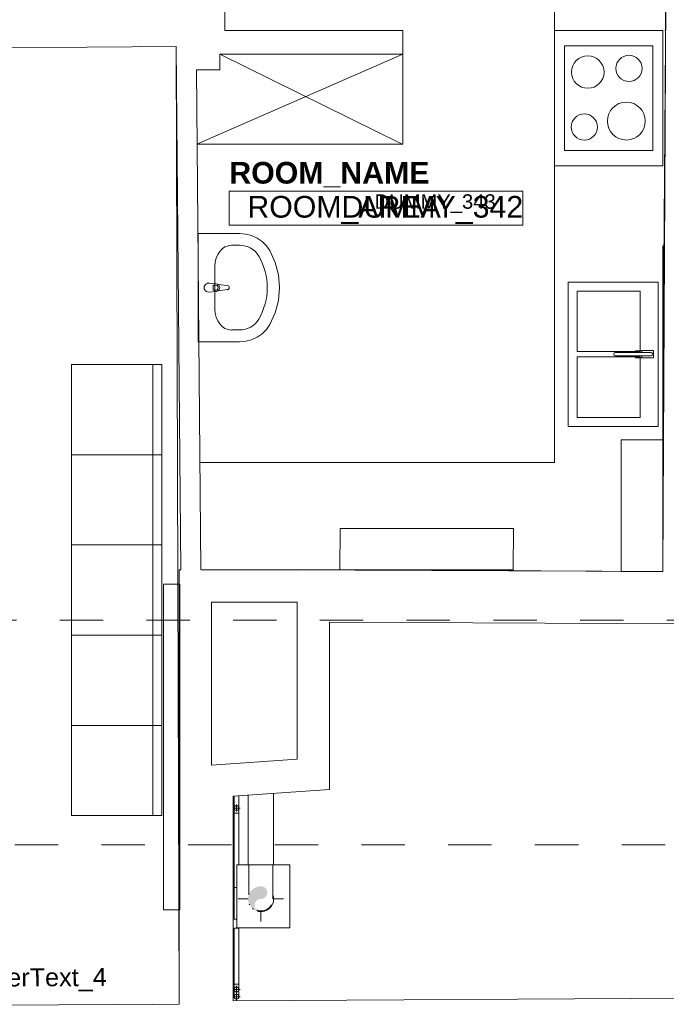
# Model space of a CAD drawing. Header units: millimetres. Extents: x -68772 to 137055, y -73300 to 19650.
# Tile 28 of 125: x 34782 to 38362, y -44886 to -39430. Entities that reach past the tile are written whole.
import ezdxf
from ezdxf.enums import TextEntityAlignment as Align

# ---------------------------------------------------------------- set-up
doc = ezdxf.new("R2010")
doc.units = ezdxf.units.MM
doc.header["$MEASUREMENT"] = 0
doc.linetypes.add('Przerywana', pattern=[480, 240, -240])
for name, color, linetype, lineweight in [('1 mebelki_Nr_pióra__7', 7, 'Continuous', 5), ('Center Line_Nr_pióra__4', 7, 'Continuous', 13), ('Center Line_Nr_pióra__7', 7, 'Continuous', 5), ('Drop_Nr_pióra__7', 7, 'Continuous', 5), ('Electrical Equipment_Nr_pióra__7', 7, 'Continuous', 5), ('Nowe_Cut Pattern_Nr_pióra__10', 230, 'Continuous', 18), ('Nowe_Cut Pattern_Nr_pióra__130', 4, 'Continuous', 18), ('Nowe_Cut Pattern_Nr_pióra__252', 250, 'Continuous', 18), ('Nowe_Dimensions-50_Nr_pióra__4', 7, 'Continuous', 13), ('Nowe_Metryczki pomieszczeń ARCHICADa_Nr_pióra__1', 7, 'Continuous', 18), ('Nowe_PROJEKT DWORCA_Nr_pióra__240', 7, 'Continuous', 13), ('Nowe_Walls_Nr_pióra__7', 7, 'Continuous', 5), ('Nowe_Znaczniki okien ARCHICADa_Nr_pióra__7', 7, 'Continuous', 5), ('Pipe Fittings_Nr_pióra__4', 7, 'Continuous', 13), ('Pipe Fittings_Nr_pióra__7', 7, 'Continuous', 5), ('Pipes_Nr_pióra__4', 7, 'Continuous', 13), ('Pipes_Nr_pióra__7', 7, 'Continuous', 5), ('Plumbing Fixtures_Nr_pióra__4', 7, 'Continuous', 13), ('Plumbing Fixtures_Nr_pióra__7', 7, 'Continuous', 5), ('Rise_Nr_pióra__4', 7, 'Continuous', 13), ('Sections_Nr_pióra__7', 7, 'Continuous', 5), ('Walls_Nr_pióra__238', 7, 'Continuous', 13)]:
    doc.layers.add(name, color=color, linetype=linetype, lineweight=lineweight)
doc.styles.add('GENERATED_STYLE_1', font='arial.ttf')
doc.styles.add('GENERATED_STYLE_2', font='arialbd.ttf')

msp = doc.modelspace()

# ---------------------------------------------------------------- hatches: boundary and pattern name
at = {"layer": 'Drop_Nr_pióra__7', "linetype": 'Continuous', "lineweight": 5}
msp.add_hatch(color=256, dxfattribs=at).paths.add_polyline_path([(36108.2, -44372.1), (36099.7, -44368.6), (36092.4, -44363), (36086.8, -44355.7), (36083.2, -44347.2), (36082, -44338), (36083.2, -44328.9), (36086.8, -44320.4), (36092.4, -44313), (36099.7, -44307.4), (36108.2, -44303.9), (36126.5, -44301.5), (36135, -44298), (36142.3, -44292.3), (36147.9, -44285), (36151.5, -44276.5), (36152.7, -44267.4), (36151.5, -44258.2), (36147.9, -44249.7), (36142.3, -44242.4), (36135, -44236.8), (36126.5, -44233.2), (36117.4, -44232), (36099.1, -44234.5), (36082, -44241.5), (36067.4, -44252.7), (36056.2, -44267.4), (36048.8, -44286.5), (36046.7, -44302.7), (36049.1, -44321), (36056.2, -44338), (36067.4, -44352.6), (36082, -44363.9), (36099.1, -44370.9)])

# ---------------------------------------------------------------- linework, layer by layer
at = {"layer": '1 mebelki_Nr_pióra__7', "linetype": 'Continuous', "lineweight": 5}
for p, q in [((36903.6, -39620.2), (35763.5, -40120.2)), ((35889.9, -39620.2), (36902.9, -39620.2)), ((36899.3, -40120.2), (35889.9, -39620.2)), ((36902.9, -39620.2), (36902.9, -40120.2)), ((36902.9, -40120.2), (35763.5, -40120.2))]:
    msp.add_line(p, q, dxfattribs=at)
at = {"layer": 'Center Line_Nr_pióra__4', "linetype": 'Continuous', "lineweight": 13}
for p, q in [((35962.3, -43798.8), (36002.3, -43798.8)), ((35982.3, -43818.8), (35982.3, -43778.8)), ((35982.3, -44824.2), (35982.3, -44784.2)), ((35963.9, -44804.2), (36002.3, -44804.2)), ((35963.9, -44844.2), (36002.3, -44844.2)), ((35982.3, -44864.2), (35982.3, -44824.2))]:
    msp.add_line(p, q, dxfattribs=at)
at = {"layer": 'Center Line_Nr_pióra__7', "linetype": 'Continuous', "lineweight": 5}
for p, q in [((35992.4, -44302.7), (36046.7, -44302.7)), ((36183.3, -44302.7), (36242.4, -44302.7)), ((36117.4, -44427.7), (36117.4, -44369.1))]:
    msp.add_line(p, q, dxfattribs=at)
at = {"layer": 'Drop_Nr_pióra__7', "linetype": 'Continuous', "lineweight": 5}
for centre, radius, start, end in [((36117.4, -44302.7), 70.7, 261.402, 0), ((36117.4, -44302.7), 70.7, 0, 15.2795), ((36117.4, -44302.7), 70.7, 203.3059, 207.1715), ((36117.4, -44302.7), 70.7, 229.417, 233.7992), ((36117.4, -44338), 35.3, 230.6736, 232.3157), ((36117.4, -44338), 35.3, 235.4331, 270), ((36117.4, -44302.7), 70.7, 256.3688, 258.9964)]:
    msp.add_arc(centre, radius, start, end, dxfattribs=at)
at = {"layer": 'Electrical Equipment_Nr_pióra__7', "linetype": 'Continuous', "lineweight": 5}
for p, q in [((35578.8, -44362.7), (35578.8, -42557.5)), ((35578.8, -42557.5), (35668.8, -42557.5)), ((35668.8, -42557.5), (35668.8, -44362.7)), ((35983.9, -44463.5), (35983.9, -44114.2)), ((35983.9, -44114.2), (36050.9, -44114.2)), ((36183.8, -44114.2), (36277.5, -44114.2)), ((36277.5, -44114.2), (36277.5, -44463.5)), ((35578.8, -44362.7), (35668.8, -44362.7)), ((35983.9, -44463.5), (36277.5, -44463.5))]:
    msp.add_line(p, q, dxfattribs=at)
at = {"layer": 'Nowe_Cut Pattern_Nr_pióra__10', "linetype": 'Continuous', "lineweight": 18}
for p, q in [((38343.1, -42487.8), (38372.1, -37071.2)), ((35918, -39200.2), (35918, -39490.2)), ((35918, -39490.2), (36903.6, -39490.2)), ((36903.6, -39490.2), (36903.6, -39620.2)), ((36903.6, -39620.2), (35889.9, -39620.2)), ((35889.9, -39620.2), (35889.9, -39707.6)), ((35759.9, -39707.6), (35783.9, -42477.5)), ((35889.9, -39707.6), (35759.9, -39707.6)), ((35783.9, -42477.5), (38343.1, -42487.8))]:
    msp.add_line(p, q, dxfattribs=at)
at = {"layer": 'Nowe_Cut Pattern_Nr_pióra__130', "linetype": 'Continuous', "lineweight": 18}
for p, q in [((35648.8, -39577.8), (33182.9, -39599.5)), ((35663.9, -44886.2), (35648.8, -39577.8)), ((27759.1, -44921.1), (35663.9, -44886.2))]:
    msp.add_line(p, q, dxfattribs=at)
at = {"layer": 'Nowe_Cut Pattern_Nr_pióra__252', "linetype": 'Continuous', "lineweight": 18}
for p, q in [((39972.8, -42786), (36497.4, -42768.5)), ((36497.4, -42768.5), (36497.4, -43696.2)), ((36497.4, -43696.2), (35963.9, -43733.5)), ((35963.9, -43733.5), (35963.9, -44867.7)), ((35963.9, -44867.7), (38698.8, -44851.6))]:
    msp.add_line(p, q, dxfattribs=at)
at = {"layer": 'Nowe_Dimensions-50_Nr_pióra__4', "linetype": 'Continuous', "lineweight": 13}
for p, q in [((37743.1, -40240.2), (37743.1, -39490.2)), ((38343.1, -40240.2), (38343.1, -39490.2)), ((38288.1, -39575.2), (37798.1, -39575.2)), ((37798.1, -39575.2), (37798.1, -40155.2)), ((38288.1, -40155.2), (38288.1, -39575.2)), ((37798.1, -40155.2), (38288.1, -40155.2)), ((35069.3, -41840.8), (35069.3, -41340.8)), ((35069.3, -41340.8), (35569.3, -41340.8)), ((35519.3, -41840.8), (35519.3, -41340.8)), ((35569.3, -41340.8), (35569.3, -41840.8)), ((35569.3, -41840.8), (35069.3, -41840.8)), ((35069.3, -42340.8), (35069.3, -41840.8)), ((35069.3, -41840.8), (35569.3, -41840.8)), ((35519.3, -42340.8), (35519.3, -41840.8)), ((35569.3, -41840.8), (35569.3, -42340.8)), ((35569.3, -42340.8), (35069.3, -42340.8)), ((35069.3, -42840.8), (35069.3, -42340.8)), ((35069.3, -42340.8), (35569.3, -42340.8)), ((35519.3, -42840.8), (35519.3, -42340.8)), ((35569.3, -42340.8), (35569.3, -42840.8)), ((35069.3, -43340.8), (35069.3, -42840.8)), ((35069.3, -42840.8), (35569.3, -42840.8)), ((35569.3, -42840.8), (35069.3, -42840.8)), ((35519.3, -43340.8), (35519.3, -42840.8)), ((35569.3, -42840.8), (35569.3, -43340.8)), ((35569.3, -43340.8), (35069.3, -43340.8)), ((35069.3, -43840.8), (35069.3, -43340.8)), ((35069.3, -43340.8), (35569.3, -43340.8)), ((35519.3, -43840.8), (35519.3, -43340.8)), ((35569.3, -43340.8), (35569.3, -43840.8)), ((35569.3, -43840.8), (35069.3, -43840.8))]:
    msp.add_line(p, q, dxfattribs=at)
for centre, major_axis, start_param, end_param in [((37927.5, -39720.2), (-63.6, 63.6), -0.785398, 5.497787), ((38155.8, -39699.9), (51.3, 51.3), 0.785398, 7.068583), ((38141.1, -39991.7), (-74.2, 74.2), -0.785398, 5.497787), ((37908.4, -40024.7), (51.3, 51.3), 0.785398, 7.068583)]:
    msp.add_ellipse(centre, major_axis=major_axis, ratio=1, start_param=start_param, end_param=end_param, dxfattribs=at)
at = {"layer": 'Nowe_Metryczki pomieszczeń ARCHICADa_Nr_pióra__1', "linetype": 'Continuous', "lineweight": 18}
for p, q in [((35942.6, -40379.3), (37567.4, -40379.3)), ((35942.6, -40567.9), (35942.6, -40379.3)), ((37567.4, -40379.3), (37567.4, -40567.9)), ((37567.4, -40567.9), (35942.6, -40567.9))]:
    msp.add_line(p, q, dxfattribs=at)
at = {"layer": 'Nowe_PROJEKT DWORCA_Nr_pióra__240', "linetype": 'Continuous', "lineweight": 13}
for p, q in [((37743.1, -41883.9), (37743.1, -37073.6)), ((38343.1, -39490.2), (37743.1, -39490.2)), ((38343.1, -40240.2), (37743.1, -40240.2)), ((36383.5, -41883.9), (35778.8, -41883.9)), ((37743.1, -41883.9), (36383.5, -41883.9))]:
    msp.add_line(p, q, dxfattribs=at)
at = {"layer": 'Nowe_Walls_Nr_pióra__7', "linetype": 'Continuous', "lineweight": 5}
for p, q in [((38113.1, -42487.8), (38113.1, -41757.8)), ((38113.1, -41757.8), (38343.1, -41757.8)), ((38343.1, -41757.8), (38343.1, -42487.8)), ((36554.6, -42478.8), (36555.8, -42248.8)), ((36555.8, -42248.8), (37515.8, -42248.8)), ((37514.6, -42478.8), (37515.8, -42248.8)), ((36554.6, -42478.8), (37514.6, -42478.8)), ((38113.1, -42487.8), (38343.1, -42487.8))]:
    msp.add_line(p, q, dxfattribs=at)
at = {"layer": 'Pipe Fittings_Nr_pióra__4', "linetype": 'Continuous', "lineweight": 13}
for p, q in [((35968.9, -43797.8), (35969, -43797.2)), ((35968.9, -43798.3), (35968.9, -43797.8)), ((35968.9, -43798.8), (35968.9, -43798.3)), ((35968.9, -43798.9), (35968.9, -43798.8)), ((35968.9, -43798.8), (35968.9, -43798.8)), ((35968.9, -43799), (35968.9, -43798.9)), ((35968.9, -43799.1), (35968.9, -43799)), ((35968.9, -43799.3), (35968.9, -43799.1)), ((35968.9, -43799.5), (35968.9, -43799.3)), ((35968.9, -43799.7), (35968.9, -43799.5)), ((35968.9, -43800.1), (35968.9, -43799.7)), ((35968.9, -43800.4), (35968.9, -43800.1)), ((35968.9, -43800.8), (35968.9, -43800.4)), ((35968.9, -43801.3), (35968.9, -43800.8)), ((35968.9, -43801.7), (35968.9, -43801.3)), ((35968.9, -43802.3), (35968.9, -43801.7)), ((35968.9, -43802.8), (35968.9, -43802.3)), ((35968.9, -43803.4), (35968.9, -43802.8)), ((35968.9, -43804.1), (35968.9, -43803.4)), ((35968.9, -43804.8), (35968.9, -43804.1)), ((35968.9, -43805.5), (35968.9, -43804.8)), ((35968.9, -43806.2), (35968.9, -43805.5)), ((35968.9, -43807), (35968.9, -43806.2)), ((35968.9, -43807.9), (35968.9, -43807)), ((35968.9, -43808.7), (35968.9, -43807.9)), ((35968.9, -43809.6), (35968.9, -43808.7)), ((35968.9, -43810.5), (35968.9, -43809.6)), ((35968.9, -43811.5), (35968.9, -43810.5)), ((35968.9, -43812.4), (35968.9, -43811.5)), ((35968.9, -43813.4), (35968.9, -43812.4)), ((35968.9, -43814.4), (35968.9, -43813.4)), ((35968.9, -43815.5), (35968.9, -43814.4)), ((35968.9, -43816.5), (35968.9, -43815.5)), ((35968.9, -43817.6), (35968.9, -43816.5)), ((35969, -43797.2), (35969.1, -43796.7)), ((35969.1, -43796.2), (35969.3, -43795.7)), ((35969.1, -43796.7), (35969.1, -43796.2)), ((35969.3, -43795.7), (35969.4, -43795.1)), ((35969.4, -43795.1), (35969.6, -43794.6)), ((35969.6, -43794.6), (35969.7, -43794.1)), ((35969.7, -43794.1), (35969.9, -43793.6)), ((35969.9, -43793.6), (35970.2, -43793.1)), ((35970.2, -43793.1), (35970.4, -43792.7)), ((35970.4, -43792.7), (35970.7, -43792.2)), ((35970.7, -43792.2), (35970.9, -43791.7)), ((35970.9, -43791.7), (35971.2, -43791.3)), ((35971.2, -43791.3), (35971.5, -43790.8)), ((35971.5, -43790.8), (35971.9, -43790.4)), ((35971.9, -43790.4), (35972.2, -43790)), ((35972.2, -43790), (35972.6, -43789.6)), ((35972.6, -43789.6), (35972.9, -43789.2)), ((35972.9, -43789.2), (35973.3, -43788.9)), ((35973.3, -43788.9), (35973.7, -43788.5)), ((35973.7, -43788.5), (35974.2, -43788.2)), ((35974.2, -43788.2), (35974.6, -43787.9)), ((35974.6, -43787.9), (35975, -43787.6)), ((35975, -43787.6), (35975.5, -43787.3)), ((35975.5, -43787.3), (35976, -43787)), ((35976, -43787), (35976.4, -43786.8)), ((35976.4, -43786.8), (35976.9, -43786.6)), ((35976.9, -43786.6), (35977.4, -43786.4)), ((35977.4, -43786.4), (35977.9, -43786.2)), ((35977.9, -43786.2), (35978.4, -43786)), ((35978.4, -43786), (35979, -43785.9)), ((35979, -43785.9), (35979.5, -43785.7)), ((35979.5, -43785.7), (35980, -43785.6)), ((35980, -43785.6), (35980.5, -43785.6)), ((35980.5, -43785.6), (35981.1, -43785.5)), ((35981.1, -43785.5), (35981.6, -43785.5)), ((35981.6, -43785.5), (35982.1, -43785.4)), ((35982.1, -43785.4), (35982.3, -43785.4)), ((35982.3, -43785.4), (35982.8, -43785.5)), ((35982.8, -43785.5), (35983.4, -43785.5)), ((35983.4, -43785.5), (35983.9, -43785.5)), ((35983.9, -43785.5), (35984.4, -43785.6)), ((35984.4, -43785.6), (35984.9, -43785.7)), ((35984.9, -43785.7), (35985.5, -43785.8)), ((35985.5, -43785.8), (35986, -43786)), ((35986, -43786), (35986.5, -43786.1)), ((35986.5, -43786.1), (35987, -43786.3)), ((35987, -43786.3), (35987.5, -43786.5)), ((35987.5, -43786.5), (35988, -43786.7)), ((35988, -43786.7), (35988.5, -43787)), ((35988.5, -43787), (35988.9, -43787.2)), ((35988.9, -43787.2), (35989.4, -43787.5)), ((35989.4, -43787.5), (35989.8, -43787.8)), ((35989.8, -43787.8), (35990.3, -43788.1)), ((35990.3, -43788.1), (35990.7, -43788.4)), ((35990.7, -43788.4), (35991.1, -43788.8)), ((35991.1, -43788.8), (35991.5, -43789.1)), ((35991.5, -43789.1), (35991.9, -43789.5)), ((35991.9, -43789.5), (35992.3, -43789.9)), ((35992.3, -43789.9), (35992.6, -43790.3)), ((35992.6, -43790.3), (35992.9, -43790.7)), ((35992.9, -43790.7), (35993.3, -43791.2)), ((35993.3, -43791.2), (35993.6, -43791.6)), ((35993.6, -43791.6), (35993.8, -43792.1)), ((35993.8, -43792.1), (35994.1, -43792.5)), ((35994.1, -43792.5), (35994.3, -43793)), ((35994.3, -43793), (35994.6, -43793.5)), ((35994.6, -43793.5), (35994.8, -43794)), ((35994.8, -43794), (35995, -43794.5)), ((35995, -43794.5), (35995.1, -43795)), ((35995.1, -43795), (35995.3, -43795.5)), ((35995.3, -43795.5), (35995.4, -43796)), ((35995.4, -43796), (35995.5, -43796.6)), ((35995.5, -43796.6), (35995.6, -43797.1)), ((35995.6, -43797.1), (35995.6, -43797.6)), ((35995.6, -43797.6), (35995.7, -43798.2)), ((35995.7, -43798.2), (35995.7, -43798.7)), ((35995.7, -43798.7), (35995.7, -43798.8)), ((35995.7, -43798.8), (35995.7, -43798.9)), ((35995.7, -43798.9), (35995.7, -43798.9)), ((35995.7, -43798.9), (35995.7, -43799)), ((35995.7, -43799), (35995.7, -43799.2)), ((35995.7, -43799.2), (35995.7, -43799.4)), ((35995.7, -43799.4), (35995.7, -43799.7)), ((35995.7, -43799.7), (35995.7, -43800)), ((35995.7, -43800), (35995.7, -43800.3)), ((35995.7, -43800.3), (35995.7, -43800.7)), ((35995.7, -43800.7), (35995.7, -43801.1)), ((35995.7, -43801.1), (35995.7, -43801.6)), ((35995.7, -43801.6), (35995.7, -43802.1)), ((35995.7, -43802.1), (35995.7, -43802.7)), ((35995.7, -43802.7), (35995.7, -43803.3)), ((35995.7, -43803.3), (35995.7, -43803.9)), ((35995.7, -43803.9), (35995.7, -43804.6)), ((35995.7, -43804.6), (35995.7, -43805.3)), ((35995.7, -43805.3), (35995.7, -43806)), ((35995.7, -43806), (35995.7, -43806.8)), ((35995.7, -43806.8), (35995.7, -43807.6)), ((35995.7, -43807.6), (35995.7, -43808.5)), ((35995.7, -43808.5), (35995.7, -43809.4)), ((35995.7, -43809.4), (35995.7, -43810.3)), ((35995.7, -43810.3), (35995.7, -43811.2)), ((35995.7, -43811.2), (35995.7, -43812.2)), ((35995.7, -43812.2), (35995.7, -43813.2)), ((35995.7, -43813.2), (35995.7, -43814.2)), ((35995.7, -43814.2), (35995.7, -43815.2)), ((35995.7, -43815.2), (35995.7, -43816.3)), ((35995.7, -43816.3), (35995.7, -43817.3)), ((35968.9, -43818.7), (35968.9, -43817.6)), ((35968.9, -43819.8), (35968.9, -43818.7)), ((35968.9, -43820.9), (35968.9, -43819.8)), ((35968.9, -43822.1), (35968.9, -43820.9)), ((35968.9, -43823.2), (35968.9, -43822.1)), ((35968.9, -43824.4), (35968.9, -43823.2)), ((35968.9, -43825.5), (35968.9, -43824.4)), ((35968.9, -43826.7), (35968.9, -43825.5)), ((35968.9, -43827.8), (35968.9, -43826.7)), ((35982.3, -43827.8), (35968.9, -43827.8)), ((35995.7, -43827.8), (35982.3, -43827.8)), ((35995.7, -43817.3), (35995.7, -43818.4)), ((35995.7, -43818.4), (35995.7, -43819.5)), ((35995.7, -43819.5), (35995.7, -43820.6)), ((35995.7, -43820.6), (35995.7, -43821.8)), ((35995.7, -43821.8), (35995.7, -43822.9)), ((35995.7, -43822.9), (35995.7, -43824.1)), ((35995.7, -43824.1), (35995.7, -43825.2)), ((35995.7, -43825.2), (35995.7, -43826.4)), ((35995.7, -43826.4), (35995.7, -43827.5)), ((35995.7, -43827.5), (35995.7, -43827.8)), ((35968.9, -44775.5), (35968.9, -44775.2)), ((35968.9, -44775.2), (35982.3, -44775.2)), ((35968.9, -44776.6), (35968.9, -44775.5)), ((35968.9, -44777.8), (35968.9, -44776.6)), ((35968.9, -44779), (35968.9, -44777.8)), ((35968.9, -44780.1), (35968.9, -44779)), ((35968.9, -44781.2), (35968.9, -44780.1)), ((35968.9, -44782.4), (35968.9, -44781.2)), ((35968.9, -44783.5), (35968.9, -44782.4)), ((35968.9, -44784.6), (35968.9, -44783.5)), ((35968.9, -44785.7), (35968.9, -44784.6)), ((35968.9, -44786.8), (35968.9, -44785.7)), ((35968.9, -44787.8), (35968.9, -44786.8)), ((35968.9, -44788.8), (35968.9, -44787.8)), ((35968.9, -44789.9), (35968.9, -44788.8)), ((35968.9, -44790.8), (35968.9, -44789.9)), ((35968.9, -44791.8), (35968.9, -44790.8)), ((35968.9, -44792.7), (35968.9, -44791.8)), ((35968.9, -44793.7), (35968.9, -44792.7)), ((35968.9, -44794.5), (35968.9, -44793.7)), ((35968.9, -44795.4), (35968.9, -44794.5)), ((35968.9, -44796.2), (35968.9, -44795.4)), ((35968.9, -44797), (35968.9, -44796.2)), ((35968.9, -44797.7), (35968.9, -44797)), ((35968.9, -44798.4), (35968.9, -44797.7)), ((35968.9, -44799.1), (35968.9, -44798.4)), ((35982.3, -44775.2), (35995.7, -44775.2)), ((35995.7, -44775.2), (35995.7, -44776.3)), ((35995.7, -44776.3), (35995.7, -44777.5)), ((35995.7, -44777.5), (35995.7, -44778.6)), ((35995.7, -44778.6), (35995.7, -44779.8)), ((35995.7, -44779.8), (35995.7, -44780.9)), ((35995.7, -44780.9), (35995.7, -44782.1)), ((35995.7, -44782.1), (35995.7, -44783.2)), ((35995.7, -44783.2), (35995.7, -44784.3)), ((35995.7, -44784.3), (35995.7, -44785.4)), ((35995.7, -44785.4), (35995.7, -44786.5)), ((35995.7, -44786.5), (35995.7, -44787.5)), ((35995.7, -44787.5), (35995.7, -44788.6)), ((35995.7, -44788.6), (35995.7, -44789.6)), ((35995.7, -44789.6), (35995.7, -44790.6)), ((35995.7, -44790.6), (35995.7, -44791.6)), ((35995.7, -44791.6), (35995.7, -44792.5)), ((35995.7, -44792.5), (35995.7, -44793.4)), ((35995.7, -44793.4), (35995.7, -44794.3)), ((35995.7, -44794.3), (35995.7, -44795.2)), ((35995.7, -44795.2), (35995.7, -44796)), ((35995.7, -44796), (35995.7, -44796.8)), ((35995.7, -44796.8), (35995.7, -44797.5)), ((35995.7, -44797.5), (35995.7, -44798.2)), ((35995.7, -44798.2), (35995.7, -44798.9)), ((35968.9, -44799.7), (35968.9, -44799.1)), ((35968.9, -44800.3), (35968.9, -44799.7)), ((35968.9, -44800.9), (35968.9, -44800.3)), ((35968.9, -44801.4), (35968.9, -44800.9)), ((35968.9, -44801.9), (35968.9, -44801.4)), ((35968.9, -44802.3), (35968.9, -44801.9)), ((35968.9, -44802.7), (35968.9, -44802.3)), ((35968.9, -44803), (35968.9, -44802.7)), ((35968.9, -44803.3), (35968.9, -44803)), ((35968.9, -44803.6), (35968.9, -44803.3)), ((35968.9, -44803.8), (35968.9, -44803.6)), ((35968.9, -44804), (35968.9, -44803.8)), ((35968.9, -44804.1), (35968.9, -44804)), ((35968.9, -44804.2), (35968.9, -44804.1)), ((35968.9, -44804.3), (35968.9, -44804.2)), ((35968.9, -44804.2), (35968.9, -44804.2)), ((35968.9, -44804.9), (35968.9, -44804.3)), ((35968.9, -44805.4), (35968.9, -44804.9)), ((35969, -44805.9), (35968.9, -44805.4)), ((35968.9, -44815.5), (35968.9, -44815.2)), ((35968.9, -44815.2), (35974.8, -44815.2)), ((35968.9, -44816.7), (35968.9, -44815.5)), ((35968.9, -44817.8), (35968.9, -44816.7)), ((35968.9, -44819), (35968.9, -44817.8)), ((35968.9, -44820.1), (35968.9, -44819)), ((35968.9, -44821.3), (35968.9, -44820.1)), ((35968.9, -44822.4), (35968.9, -44821.3)), ((35968.9, -44823.5), (35968.9, -44822.4)), ((35968.9, -44824.6), (35968.9, -44823.5)), ((35968.9, -44825.7), (35968.9, -44824.6)), ((35968.9, -44826.8), (35968.9, -44825.7)), ((35968.9, -44827.8), (35968.9, -44826.8)), ((35968.9, -44828.9), (35968.9, -44827.8)), ((35968.9, -44829.9), (35968.9, -44828.9)), ((35968.9, -44830.9), (35968.9, -44829.9)), ((35968.9, -44831.8), (35968.9, -44830.9)), ((35968.9, -44832.8), (35968.9, -44831.8)), ((35968.9, -44833.7), (35968.9, -44832.8)), ((35968.9, -44834.6), (35968.9, -44833.7)), ((35968.9, -44835.4), (35968.9, -44834.6)), ((35968.9, -44836.2), (35968.9, -44835.4)), ((35968.9, -44837), (35968.9, -44836.2)), ((35968.9, -44837.8), (35968.9, -44837)), ((35968.9, -44838.5), (35968.9, -44837.8)), ((35968.9, -44839.1), (35968.9, -44838.5)), ((35968.9, -44839.8), (35968.9, -44839.1)), ((35968.9, -44840.4), (35968.9, -44839.8)), ((35968.9, -44840.9), (35968.9, -44840.4)), ((35968.9, -44841.4), (35968.9, -44840.9)), ((35968.9, -44841.9), (35968.9, -44841.4)), ((35968.9, -44842.3), (35968.9, -44841.9)), ((35968.9, -44842.7), (35968.9, -44842.3)), ((35968.9, -44843.1), (35968.9, -44842.7)), ((35968.9, -44843.4), (35968.9, -44843.1)), ((35968.9, -44843.6), (35968.9, -44843.4)), ((35968.9, -44843.8), (35968.9, -44843.6)), ((35968.9, -44844), (35968.9, -44843.8)), ((35968.9, -44844.1), (35968.9, -44844)), ((35968.9, -44844.2), (35968.9, -44844.1)), ((35968.9, -44844.3), (35968.9, -44844.2)), ((35968.9, -44844.2), (35968.9, -44844.2)), ((35968.9, -44844.9), (35968.9, -44844.3)), ((35968.9, -44845.4), (35968.9, -44844.9)), ((35969, -44846), (35968.9, -44845.4)), ((35969.1, -44806.5), (35969, -44805.9)), ((35969.1, -44846.5), (35969, -44846)), ((35969.2, -44807), (35969.1, -44806.5)), ((35969.2, -44847), (35969.1, -44846.5)), ((35969.3, -44807.5), (35969.2, -44807)), ((35969.3, -44847.5), (35969.2, -44847)), ((35969.6, -44808.5), (35969.4, -44808)), ((35969.6, -44848.6), (35969.4, -44848)), ((35969.8, -44809), (35969.6, -44808.5)), ((35969.8, -44849.1), (35969.6, -44848.6)), ((35970, -44809.5), (35969.8, -44809)), ((35970, -44849.6), (35969.8, -44849.1)), ((35970.2, -44810), (35970, -44809.5)), ((35970.2, -44850), (35970, -44849.6)), ((35970.5, -44810.5), (35970.2, -44810)), ((35970.5, -44850.5), (35970.2, -44850)), ((35971, -44811.4), (35970.7, -44811)), ((35971, -44851.4), (35970.7, -44851)), ((35971.3, -44811.9), (35971, -44811.4)), ((35971.3, -44851.9), (35971, -44851.4)), ((35971.6, -44812.3), (35971.3, -44811.9)), ((35971.6, -44852.3), (35971.3, -44851.9)), ((35972, -44812.7), (35971.6, -44812.3)), ((35972, -44852.7), (35971.6, -44852.3)), ((35972.3, -44813.1), (35972, -44812.7)), ((35972.3, -44853.1), (35972, -44852.7)), ((35972.7, -44813.5), (35972.3, -44813.1)), ((35972.7, -44853.5), (35972.3, -44853.1)), ((35973.4, -44814.3), (35973, -44813.9)), ((35973.9, -44814.6), (35973.4, -44814.3)), ((35974.3, -44814.9), (35973.9, -44814.6)), ((35974.7, -44815.2), (35974.3, -44814.9)), ((35975.2, -44815.5), (35974.7, -44815.2)), ((35976.1, -44816.1), (35975.6, -44815.8)), ((35976.6, -44816.3), (35976.1, -44816.1)), ((35977.1, -44816.5), (35976.6, -44816.3)), ((35977.6, -44816.7), (35977.1, -44816.5)), ((35978.1, -44816.9), (35977.6, -44816.7)), ((35978.6, -44817.1), (35978.1, -44816.9)), ((35979.6, -44817.3), (35979.1, -44817.2)), ((35980.1, -44817.4), (35979.6, -44817.3)), ((35980.7, -44817.5), (35980.1, -44817.4)), ((35981.2, -44817.5), (35980.7, -44817.5)), ((35981.7, -44817.6), (35981.2, -44817.5)), ((35982.3, -44817.6), (35981.7, -44817.6)), ((35982.4, -44817.6), (35982.3, -44817.6)), ((35983, -44817.6), (35982.4, -44817.6)), ((35983.5, -44817.5), (35983, -44817.6)), ((35984, -44817.5), (35983.5, -44817.5)), ((35984.6, -44817.4), (35984, -44817.5)), ((35985.1, -44817.3), (35984.6, -44817.4)), ((35985.6, -44817.2), (35985.1, -44817.3)), ((35986.6, -44816.9), (35986.1, -44817)), ((35987.1, -44816.7), (35986.6, -44816.9)), ((35987.6, -44816.5), (35987.1, -44816.7)), ((35988.1, -44816.2), (35987.6, -44816.5)), ((35988.6, -44816), (35988.1, -44816.2)), ((35989.5, -44815.5), (35989.1, -44815.7)), ((35990, -44815.2), (35989.5, -44815.5)), ((35989.8, -44815.2), (35995.7, -44815.2)), ((35990.4, -44814.8), (35990, -44815.2)), ((35990.8, -44814.5), (35990.4, -44814.8)), ((35991.2, -44814.2), (35990.8, -44814.5)), ((35991.6, -44813.8), (35991.2, -44814.2)), ((35992.4, -44813), (35992, -44813.4)), ((35992.4, -44853), (35992, -44853.4)), ((35992.7, -44812.6), (35992.4, -44813)), ((35992.7, -44852.6), (35992.4, -44853)), ((35993, -44812.2), (35992.7, -44812.6)), ((35993, -44852.2), (35992.7, -44852.6)), ((35993.3, -44811.7), (35993, -44812.2)), ((35993.3, -44851.8), (35993, -44852.2)), ((35993.6, -44811.3), (35993.3, -44811.7)), ((35993.6, -44851.3), (35993.3, -44851.8)), ((35994.2, -44810.4), (35993.9, -44810.8)), ((35994.2, -44850.4), (35993.9, -44850.9)), ((35994.4, -44809.9), (35994.2, -44810.4)), ((35994.4, -44849.9), (35994.2, -44850.4)), ((35994.6, -44809.4), (35994.4, -44809.9)), ((35994.6, -44849.4), (35994.4, -44849.9)), ((35994.8, -44808.9), (35994.6, -44809.4)), ((35994.8, -44848.9), (35994.6, -44849.4)), ((35995, -44808.4), (35994.8, -44808.9)), ((35995, -44848.4), (35994.8, -44848.9)), ((35995.2, -44807.9), (35995, -44808.4)), ((35995.2, -44847.9), (35995, -44848.4)), ((35995.4, -44806.8), (35995.3, -44807.4)), ((35995.4, -44846.9), (35995.3, -44847.4)), ((35995.5, -44806.3), (35995.4, -44806.8)), ((35995.5, -44846.3), (35995.4, -44846.9)), ((35995.6, -44805.8), (35995.5, -44806.3)), ((35995.6, -44845.8), (35995.5, -44846.3)), ((35995.7, -44804.7), (35995.6, -44805.2)), ((35995.6, -44805.2), (35995.6, -44805.8)), ((35995.7, -44844.7), (35995.6, -44845.3)), ((35995.6, -44845.3), (35995.6, -44845.8)), ((35995.7, -44798.9), (35995.7, -44799.6)), ((35995.7, -44799.6), (35995.7, -44800.2)), ((35995.7, -44800.2), (35995.7, -44800.8)), ((35995.7, -44800.8), (35995.7, -44801.3)), ((35995.7, -44801.3), (35995.7, -44801.8)), ((35995.7, -44801.8), (35995.7, -44802.2)), ((35995.7, -44802.2), (35995.7, -44802.6)), ((35995.7, -44802.6), (35995.7, -44803)), ((35995.7, -44803), (35995.7, -44803.3)), ((35995.7, -44803.3), (35995.7, -44803.5)), ((35995.7, -44803.5), (35995.7, -44803.8)), ((35995.7, -44803.8), (35995.7, -44803.9)), ((35995.7, -44803.9), (35995.7, -44804.1)), ((35995.7, -44804.1), (35995.7, -44804.1)), ((35995.7, -44804.1), (35995.7, -44804.2)), ((35995.7, -44804.2), (35995.7, -44804.7)), ((35995.7, -44804.2), (35995.7, -44804.2)), ((35995.7, -44815.2), (35995.7, -44816.4)), ((35995.7, -44816.4), (35995.7, -44817.5)), ((35995.7, -44817.5), (35995.7, -44818.7)), ((35995.7, -44818.7), (35995.7, -44819.8)), ((35995.7, -44819.8), (35995.7, -44821)), ((35995.7, -44821), (35995.7, -44822.1)), ((35995.7, -44822.1), (35995.7, -44823.2)), ((35995.7, -44823.2), (35995.7, -44824.3)), ((35995.7, -44824.3), (35995.7, -44825.4)), ((35995.7, -44825.4), (35995.7, -44826.5)), ((35995.7, -44826.5), (35995.7, -44827.6)), ((35995.7, -44827.6), (35995.7, -44828.6)), ((35995.7, -44828.6), (35995.7, -44829.6)), ((35995.7, -44829.6), (35995.7, -44830.6)), ((35995.7, -44830.6), (35995.7, -44831.6)), ((35995.7, -44831.6), (35995.7, -44832.5)), ((35995.7, -44832.5), (35995.7, -44833.4)), ((35995.7, -44833.4), (35995.7, -44834.3)), ((35995.7, -44834.3), (35995.7, -44835.2)), ((35995.7, -44835.2), (35995.7, -44836)), ((35995.7, -44836), (35995.7, -44836.8)), ((35995.7, -44836.8), (35995.7, -44837.6)), ((35995.7, -44837.6), (35995.7, -44838.3)), ((35995.7, -44838.3), (35995.7, -44839)), ((35995.7, -44839), (35995.7, -44839.6)), ((35995.7, -44839.6), (35995.7, -44840.2)), ((35995.7, -44840.2), (35995.7, -44840.8)), ((35995.7, -44840.8), (35995.7, -44841.3)), ((35995.7, -44841.3), (35995.7, -44841.8)), ((35995.7, -44841.8), (35995.7, -44842.2)), ((35995.7, -44842.2), (35995.7, -44842.6)), ((35995.7, -44842.6), (35995.7, -44843)), ((35995.7, -44843), (35995.7, -44843.3)), ((35995.7, -44843.3), (35995.7, -44843.6)), ((35995.7, -44843.6), (35995.7, -44843.8)), ((35995.7, -44843.8), (35995.7, -44844)), ((35995.7, -44844), (35995.7, -44844.1)), ((35995.7, -44844.1), (35995.7, -44844.2)), ((35995.7, -44844.2), (35995.7, -44844.7)), ((35995.7, -44844.2), (35995.7, -44844.2)), ((35995.7, -44844.2), (35995.7, -44844.2)), ((35973.4, -44854.3), (35973, -44853.9)), ((35973.9, -44854.6), (35973.4, -44854.3)), ((35974.3, -44855), (35973.9, -44854.6)), ((35974.7, -44855.3), (35974.3, -44855)), ((35975.2, -44855.6), (35974.7, -44855.3)), ((35976.1, -44856.1), (35975.6, -44855.8)), ((35976.6, -44856.3), (35976.1, -44856.1)), ((35977.1, -44856.5), (35976.6, -44856.3)), ((35977.6, -44856.7), (35977.1, -44856.5)), ((35978.1, -44856.9), (35977.6, -44856.7)), ((35978.6, -44857.1), (35978.1, -44856.9)), ((35979.6, -44857.3), (35979.1, -44857.2)), ((35980.1, -44857.4), (35979.6, -44857.3)), ((35980.7, -44857.5), (35980.1, -44857.4)), ((35981.2, -44857.6), (35980.7, -44857.5)), ((35981.7, -44857.6), (35981.2, -44857.6)), ((35982.3, -44857.6), (35981.7, -44857.6)), ((35982.4, -44857.6), (35982.3, -44857.6)), ((35983, -44857.6), (35982.4, -44857.6)), ((35983.5, -44857.5), (35983, -44857.6)), ((35984, -44857.5), (35983.5, -44857.5)), ((35984.6, -44857.4), (35984, -44857.5)), ((35985.1, -44857.3), (35984.6, -44857.4)), ((35985.6, -44857.2), (35985.1, -44857.3)), ((35986.6, -44856.9), (35986.1, -44857)), ((35987.1, -44856.7), (35986.6, -44856.9)), ((35987.6, -44856.5), (35987.1, -44856.7)), ((35988.1, -44856.3), (35987.6, -44856.5)), ((35988.6, -44856), (35988.1, -44856.3)), ((35989.5, -44855.5), (35989.1, -44855.8)), ((35990, -44855.2), (35989.5, -44855.5)), ((35990.4, -44854.9), (35990, -44855.2)), ((35990.8, -44854.5), (35990.4, -44854.9)), ((35991.2, -44854.2), (35990.8, -44854.5)), ((35991.6, -44853.8), (35991.2, -44854.2))]:
    msp.add_line(p, q, dxfattribs=at)
for centre, major_axis, start_param, end_param in [((35982.3, -43798.8), (-9.48, 9.48), -0.785398, 2.356194), ((35982.3, -43798.8), (-9.48, 9.48), 2.356194, 5.497787), ((35982.3, -44804.2), (-9.48, 9.48), -0.785398, 2.356194), ((35982.3, -44804.2), (-9.48, 9.48), 2.356194, 5.497787), ((35982.3, -44844.2), (-9.48, 9.48), -0.261799, 2.356194), ((35982.3, -44844.2), (9.48, 9.48), 0.785398, 1.296613), ((35982.3, -44844.2), (-9.48, 9.48), -1.296613, -0.785398), ((35982.3, -44844.2), (9.48, 9.48), 3.926991, 6.544985)]:
    msp.add_ellipse(centre, major_axis=major_axis, ratio=1, start_param=start_param, end_param=end_param, dxfattribs=at)
at = {"layer": 'Pipe Fittings_Nr_pióra__7', "linetype": 'Continuous', "lineweight": 5}
for p, q in [((36050.9, -44112.7), (36050.9, -44120.3)), ((36050.9, -44120.3), (36050.9, -44127.9)), ((36050.9, -44127.9), (36050.9, -44135.4)), ((36050.9, -44135.4), (36050.9, -44143)), ((36050.9, -44143), (36050.9, -44150.4)), ((36183.9, -44114.7), (36183.9, -44112.7)), ((36183.9, -44122.3), (36183.9, -44114.7)), ((36183.9, -44129.9), (36183.9, -44122.3)), ((36183.9, -44137.5), (36183.9, -44129.9)), ((36183.9, -44145), (36183.9, -44137.5)), ((36050.9, -44150.4), (36050.9, -44157.9)), ((36050.9, -44157.9), (36050.9, -44165.2)), ((36050.9, -44165.2), (36050.9, -44172.5)), ((36050.9, -44172.5), (36050.9, -44179.6)), ((36050.9, -44179.6), (36050.9, -44186.7)), ((36050.9, -44186.7), (36050.9, -44193.6)), ((36050.9, -44193.6), (36050.9, -44200.4)), ((36183.9, -44152.4), (36183.9, -44145)), ((36183.9, -44159.8), (36183.9, -44152.4)), ((36183.9, -44167.2), (36183.9, -44159.8)), ((36183.9, -44174.4), (36183.9, -44167.2)), ((36183.9, -44181.5), (36183.9, -44174.4)), ((36183.9, -44188.6), (36183.9, -44181.5)), ((36183.9, -44195.5), (36183.9, -44188.6)), ((36183.9, -44202.2), (36183.9, -44195.5)), ((36050.9, -44200.4), (36050.9, -44207.1)), ((36050.9, -44207.1), (36050.9, -44213.6)), ((36050.9, -44213.6), (36050.9, -44220)), ((36050.9, -44220), (36050.9, -44226.2)), ((36050.9, -44226.2), (36050.9, -44232.2)), ((36050.9, -44232.2), (36050.9, -44238)), ((36050.9, -44238), (36050.9, -44243.6)), ((36050.9, -44243.6), (36050.9, -44249)), ((36050.9, -44249), (36050.9, -44254.2)), ((36183.9, -44208.9), (36183.9, -44202.2)), ((36183.9, -44215.4), (36183.9, -44208.9)), ((36183.9, -44221.7), (36183.9, -44215.4)), ((36183.9, -44227.8), (36183.9, -44221.7)), ((36183.9, -44233.8), (36183.9, -44227.8)), ((36183.9, -44239.5), (36183.9, -44233.8)), ((36183.9, -44245.1), (36183.9, -44239.5)), ((36183.9, -44250.4), (36183.9, -44245.1)), ((36183.9, -44255.5), (36183.9, -44250.4)), ((36050.9, -44254.2), (36050.9, -44259.1)), ((36050.9, -44259.1), (36050.9, -44263.9)), ((36050.9, -44263.9), (36050.9, -44268.3)), ((36050.9, -44268.3), (36050.9, -44272.6)), ((36050.9, -44272.6), (36050.9, -44276.5)), ((36050.9, -44276.5), (36050.9, -44280.2)), ((36183.9, -44260.4), (36183.9, -44255.5)), ((36183.9, -44265.1), (36183.9, -44260.4)), ((36183.9, -44269.5), (36183.9, -44265.1)), ((36183.9, -44273.7), (36183.9, -44269.5)), ((36183.9, -44277.6), (36183.9, -44273.7)), ((36183.9, -44281.2), (36183.9, -44277.6)), ((36183.9, -44284.6), (36183.9, -44281.2)), ((36183.9, -44287.7), (36183.9, -44284.6)), ((36183.9, -44290.5), (36183.9, -44287.7)), ((36183.9, -44293), (36183.9, -44290.5)), ((36183.9, -44295.3), (36183.9, -44293)), ((36183.9, -44297.2), (36183.9, -44295.3)), ((36183.9, -44298.9), (36183.9, -44297.2)), ((36183.9, -44300.3), (36183.9, -44298.9)), ((36183.9, -44301.3), (36183.9, -44300.3)), ((36183.9, -44302.1), (36183.9, -44301.3)), ((36183.9, -44302.5), (36183.9, -44302.1)), ((36183.9, -44302.7), (36183.9, -44302.5))]:
    msp.add_line(p, q, dxfattribs=at)
for start_param, end_param in [(2.356194, 3.403392), (2.000579, 2.356194)]:
    msp.add_ellipse((36117.4, -44302.7), major_axis=(-47, 47), ratio=1, start_param=start_param, end_param=end_param, dxfattribs=at)
at = {"layer": 'Pipes_Nr_pióra__4', "linetype": 'Continuous', "lineweight": 13}
for p, q in [((35968.9, -43733.1), (35968.9, -43798.3)), ((35995.6, -43798.3), (35995.6, -43731.2)), ((35968.9, -43799.3), (35968.9, -43805.3)), ((35995.6, -43800.8), (35995.6, -43799.3)), ((35995.6, -43807.8), (35995.6, -43803.9)), ((35968.9, -43827.8), (35968.9, -44415.2)), ((35995.6, -44114.2), (35995.6, -43827.8)), ((35984, -44238.8), (35968.9, -44238.8)), ((35984, -44415.2), (35968.9, -44415.2)), ((35968.9, -44464.2), (35968.9, -44775.2)), ((35968.9, -44464.2), (35995.6, -44464.2)), ((35995.6, -44775.2), (35995.6, -44464.2))]:
    msp.add_line(p, q, dxfattribs=at)
at = {"layer": 'Pipes_Nr_pióra__7', "linetype": 'Continuous', "lineweight": 5}
for p, q in [((36046.7, -43727.7), (36046.7, -44112.7)), ((36188, -44112.7), (36188, -43717.8)), ((36188, -44112.7), (36046.7, -44112.7))]:
    msp.add_line(p, q, dxfattribs=at)
at = {"layer": 'Plumbing Fixtures_Nr_pióra__4', "linetype": 'Continuous', "lineweight": 13}
for p, q in [((37743.1, -40683.9), (37743.1, -41883.9)), ((38343.1, -40683.9), (38343.1, -41883.9)), ((37818.1, -40883.9), (37818.1, -41683.9)), ((38318.1, -40883.9), (37818.1, -40883.9)), ((38318.1, -41683.9), (38318.1, -40883.9)), ((37868.1, -40933.9), (37868.1, -41268.9)), ((38218.1, -40933.9), (37868.1, -40933.9)), ((38218.1, -41268.9), (38218.1, -40933.9)), ((37868.1, -41268.9), (38218.1, -41268.9)), ((37868.1, -41633.9), (37868.1, -41298.9)), ((37868.1, -41298.9), (38218.1, -41298.9)), ((38278.1, -41274.9), (38080.2, -41274.9)), ((38080.3, -41292.9), (38278.1, -41292.9)), ((38191.1, -41264.2), (38191.1, -41274.9)), ((38226.1, -41264.2), (38191.1, -41264.2)), ((38191.1, -41274.9), (38226.1, -41274.9)), ((38226.1, -41292.9), (38191.1, -41292.9)), ((38191.1, -41292.9), (38191.1, -41303.6)), ((38191.1, -41303.6), (38226.1, -41303.6)), ((38218.1, -41298.9), (38218.1, -41633.9)), ((38226.1, -41274.9), (38226.1, -41264.2)), ((38226.1, -41303.6), (38226.1, -41292.9)), ((38227.1, -41263.9), (38227.1, -41274.9)), ((38292.1, -41263.9), (38227.1, -41263.9)), ((38227.1, -41274.9), (38278.1, -41274.9)), ((38278.1, -41292.9), (38227.1, -41292.9)), ((38227.1, -41292.9), (38227.1, -41303.8)), ((38227.1, -41303.8), (38292.1, -41303.8)), ((38292.1, -41303.8), (38292.1, -41263.9)), ((38218.1, -41633.9), (37868.1, -41633.9)), ((37818.1, -41683.9), (38318.1, -41683.9))]:
    msp.add_line(p, q, dxfattribs=at)
for centre, start_param, end_param in [((38080.2, -41283.9), -0.782828, 2.358764), ((38278.1, -41283.9), 2.356194, 5.497787), ((38278.1, -41283.9), 2.356194, 5.497787)]:
    msp.add_ellipse(centre, major_axis=(-6.36, 6.36), ratio=1, start_param=start_param, end_param=end_param, dxfattribs=at)
at = {"layer": 'Plumbing Fixtures_Nr_pióra__7', "linetype": 'Continuous', "lineweight": 5}
for p, q in [((35770.7, -40614.8), (35999.8, -40614.8)), ((35770.7, -41214.8), (35770.7, -40614.8)), ((35999.8, -40614.8), (36033.5, -40617.6)), ((36033.5, -40617.6), (36066.2, -40626.2)), ((36066.2, -40626.2), (36096.7, -40640.3)), ((36096.7, -40640.3), (36124.1, -40659.2)), ((35954, -40680), (35999.8, -40680)), ((36124.1, -40659.2), (36147.6, -40682.6)), ((36147.6, -40682.6), (36166.3, -40709.6)), ((36166.3, -40709.6), (36196.2, -40774.8)), ((35863, -41033.6), (35863, -40795.9)), ((36196.2, -40774.8), (36214.5, -40843.8)), ((36214.5, -40843.8), (36220.7, -40914.8)), ((35828, -40889.8), (35870, -40893.8)), ((35867.8, -40901.2), (35852.9, -40901.2)), ((35852.9, -40901.2), (35852.9, -40928.4)), ((35879.5, -40897), (35932.4, -40903.7)), ((36220.7, -40914.8), (36214.5, -40985.7)), ((35870, -40935.8), (35828, -40939.8)), ((35852.9, -40928.4), (35867.8, -40928.4)), ((35932.4, -40925.9), (35879.5, -40932.5)), ((36214.5, -40985.7), (36196.2, -41054.7)), ((36196.2, -41054.7), (36166.3, -41119.9)), ((36166.3, -41119.9), (36147.6, -41146.9)), ((35954, -41149.5), (35999.8, -41149.5)), ((36096.7, -41189.3), (36066.2, -41203.3)), ((36124.1, -41170.3), (36096.7, -41189.3)), ((36147.6, -41146.9), (36124.1, -41170.3)), ((35999.8, -41214.8), (35770.7, -41214.8)), ((36033.5, -41211.9), (35999.8, -41214.8)), ((36066.2, -41203.3), (36033.5, -41211.9))]:
    msp.add_line(p, q, dxfattribs=at)
at = {"layer": 'Plumbing Fixtures_Nr_pióra__7', "linetype": 'Continuous', "lineweight": 5, "extrusion": (0, 0, -1)}
for centre, major_axis, ratio, start_param, end_param in [((35954, -40796.1), (0, 116.1), 0.783646, -1.570796, 0), ((35999.8, -40795.9), (121.2, 0), 0.956522, -1.570796, -0.496975), ((35770.7, -40914.8), (-381.8, 0), 0.956522, 2.644618, 3.638567), ((35828, -40914.8), (17.7, 17.7), 1, 2.356194, 5.497787), ((35867.8, -40914.8), (-9.62, 9.62), 1, 0.785398, 3.926991), ((35868.1, -40914.8), (-14.9, 14.9), 1, 0.875625, 1.35736), ((35868.1, -40914.8), (-14.9, 14.9), 1, 1.35736, 3.355029), ((35931, -40914.8), (-7.91, 7.91), 1, 0.909996, 3.802393), ((35868.1, -40914.8), (14.9, 14.9), 1, 1.784232, 2.265968), ((35954, -41033.5), (0, 116.1), 0.783646, 3.141593, 4.712389), ((35999.8, -41033.6), (-121.2, 0), 0.956522, 3.638567, 4.712389)]:
    msp.add_ellipse(centre, major_axis=major_axis, ratio=ratio, start_param=start_param, end_param=end_param, dxfattribs=at)
at = {"layer": 'Plumbing Fixtures_Nr_pióra__7', "linetype": 'Continuous', "lineweight": 5}
for p in [(35828, -40889.8), (35879.5, -40897), (35870, -40935.8), (35932.4, -40925.9)]:
    msp.add_point(p, dxfattribs=at)
at = {"layer": 'Rise_Nr_pióra__4', "linetype": 'Continuous', "lineweight": 13}
for centre, start, end in [((35982.3, -44804.2), 0, 180), ((35982.3, -44804.2), 180, 0), ((35982.3, -44844.2), 0, 180), ((35982.3, -44844.2), 180, 0)]:
    msp.add_arc(centre, 13.3, start, end, dxfattribs=at)
at = {"layer": 'Sections_Nr_pióra__7', "linetype": 'Przerywana', "lineweight": 5}
for p, q in [((39084.6, -42758.1), (33351.4, -42758.1)), ((23715.3, -44003.2), (45604.8, -44003.2))]:
    msp.add_line(p, q, dxfattribs=at)
at = {"layer": 'Walls_Nr_pióra__238', "linetype": 'Continuous', "lineweight": 13}
for p, q in [((38360.1, -37071.2), (38358.4, -39555.1)), ((38361.5, -39081.2), (38343.1, -41536.1)), ((35918, -39490.2), (35918, -39200.2)), ((35918, -39490.2), (36903.6, -39490.2)), ((36903.6, -39620.2), (36903.6, -39490.2)), ((38358.4, -39490.2), (38353.6, -39490.2)), ((33182.9, -39599.5), (35648.8, -39577.8)), ((35648.8, -39577.8), (35445.5, -39579.6)), ((35648.8, -39577.8), (35673.9, -42478.4)), ((35889.9, -39620.2), (36903.6, -39620.2)), ((35889.9, -39707.6), (35889.9, -39620.2)), ((35783.9, -42477.5), (35759.9, -39707.6)), ((35759.9, -39707.6), (35889.9, -39707.6)), ((38343.1, -41536.1), (38343.1, -42487.8)), ((35663.9, -42478.4), (35663.9, -44886.2)), ((35673.9, -42478.4), (35663.9, -42478.4)), ((36317.4, -42478.4), (35784, -42478.4)), ((38343.1, -42487.8), (36317.4, -42477.6)), ((36317.4, -42477.6), (36317.4, -42478.4)), ((35843.9, -43561.4), (35843.9, -42658.4)), ((35843.9, -42658.4), (36317.4, -42658.4)), ((36317.4, -42658.4), (36317.4, -43528.3)), ((36497.4, -42768.5), (40005.8, -42786.2)), ((36497.4, -43696.2), (36497.4, -42768.5)), ((36317.4, -43528.3), (35843.9, -43561.4)), ((35963.9, -43733.5), (36497.4, -43696.2)), ((35963.9, -44867.7), (35963.9, -43733.5)), ((38698.8, -44851.6), (35963.9, -44867.7)), ((35663.9, -44886.2), (35514.6, -44886.8))]:
    msp.add_line(p, q, dxfattribs=at)

# ---------------------------------------------------------------- texts
at = {"layer": 'Nowe_Metryczki pomieszczeń ARCHICADa_Nr_pióra__1', "lineweight": 18}
for tag, text, height, style, p in [('ROOM_NAME', '7."KEBAB"KUCHNIA', 120, 'GENERATED_STYLE_2', (35942.6, -40218.2)), ('ROOM_AREA', 'A: 14,1', 120, 'GENERATED_STYLE_1', (36042.6, -40406.7)), ('DUMMY_342', ' m', 120, 'GENERATED_STYLE_1', (36563.7, -40406.7)), ('DUMMY_343', '2', 80, 'GENERATED_STYLE_1', (36746.9, -40397.6))]:
    msp.add_attdef(tag, text=text, height=height, dxfattribs=dict(at, style=style)).set_placement(p, align=Align.TOP_LEFT)
at = {"layer": 'Nowe_Znaczniki okien ARCHICADa_Nr_pióra__7', "lineweight": 5, "style": 'GENERATED_STYLE_1'}
msp.add_attdef('AC_MarkerText_4', text='hp 0', height=100, rotation=0.2565, dxfattribs=at).set_placement((34130.8, -44820.2), align=Align.BOTTOM_LEFT)

doc.saveas('drawing.dxf')
